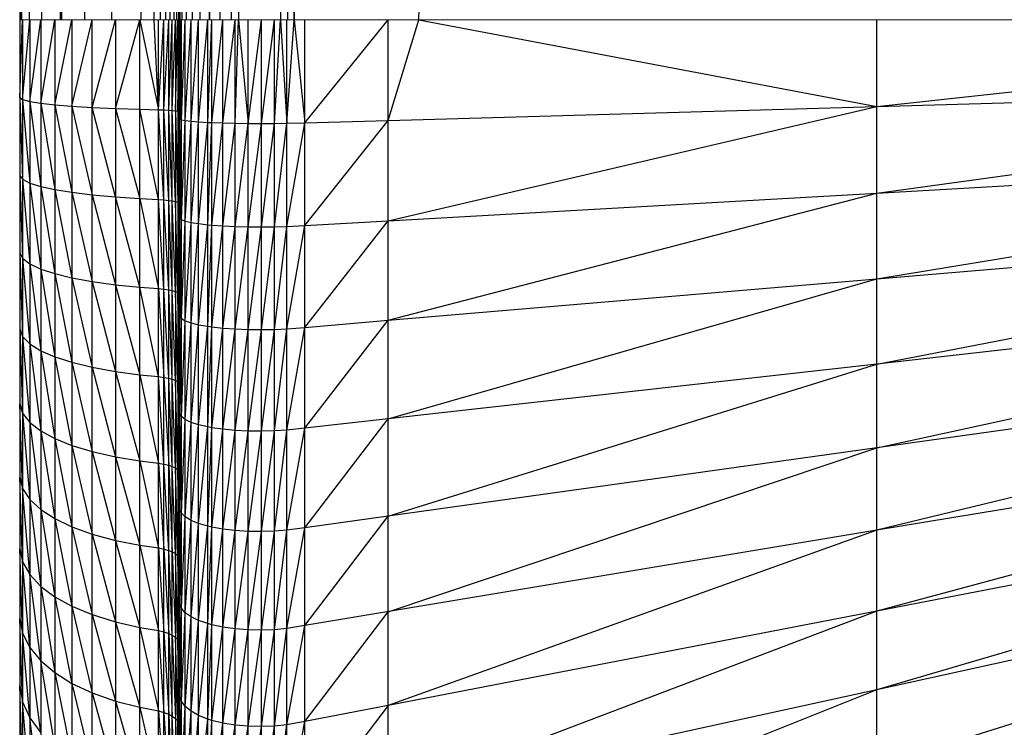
# Paper-space layout '_Right' of a CAD drawing. Header units: millimetres. Extents: x -464 to -1, y 0 to 650.
# Tile 3 of 50: x -464 to -449, y 16 to 26. Entities that reach past the tile are written whole.
import ezdxf

# ---------------------------------------------------------------- set-up
doc = ezdxf.new("R2010")
doc.units = ezdxf.units.MM

psp = doc.layouts.new('_Right')

# ---------------------------------------------------------------- linework, layer by layer
at = {"color": 7, "linetype": 'Continuous', "lineweight": 25}
for p, q in [((-461.262, 3.719), (-461.262, 646.63)), ((-463.587, 26.301), (-463.597, 624.049)), ((-463.597, 26.301), (-463.597, 624.049)), ((-463.571, 26.301), (-463.587, 624.049)), ((-463.587, 26.301), (-463.587, 624.049)), ((-463.461, 26.301), (-463.571, 624.049)), ((-463.571, 26.301), (-463.571, 624.049)), ((-463.279, 26.301), (-463.461, 624.049)), ((-463.461, 26.301), (-463.461, 624.049)), ((-463.006, 26.301), (-463.279, 624.049)), ((-463.279, 26.301), (-463.279, 624.049)), ((-462.986, 26.301), (-463.006, 624.049)), ((-463.006, 26.301), (-463.006, 624.049)), ((-462.65, 26.301), (-462.986, 624.049)), ((-462.986, 26.301), (-462.986, 624.049)), ((-462.253, 26.301), (-462.65, 624.049)), ((-462.65, 26.301), (-462.65, 624.049)), ((-461.822, 26.301), (-462.253, 624.049)), ((-462.253, 26.301), (-462.253, 624.049)), ((-461.632, 26.301), (-461.822, 624.049)), ((-461.822, 26.301), (-461.822, 624.049)), ((-461.632, 624.049), (-461.544, 26.301)), ((-461.632, 26.301), (-461.632, 624.049)), ((-461.544, 624.049), (-461.467, 26.301)), ((-461.544, 624.049), (-461.544, 26.301)), ((-461.467, 624.049), (-461.402, 26.301)), ((-461.467, 624.049), (-461.467, 26.301)), ((-461.402, 624.049), (-461.347, 26.301)), ((-461.402, 624.049), (-461.402, 26.301)), ((-461.347, 624.049), (-461.305, 26.301)), ((-461.347, 624.049), (-461.347, 26.301)), ((-461.305, 624.049), (-461.277, 26.301)), ((-461.305, 624.049), (-461.305, 26.301)), ((-461.277, 624.049), (-461.264, 26.301)), ((-461.277, 624.049), (-461.277, 26.301)), ((-461.264, 624.049), (-461.264, 26.301)), ((-461.259, 26.301), (-461.262, 624.049)), ((-461.253, 26.301), (-461.259, 624.049)), ((-461.259, 26.301), (-461.259, 624.049)), ((-461.221, 26.301), (-461.253, 624.049)), ((-461.253, 26.301), (-461.253, 624.049)), ((-461.221, 26.301), (-461.221, 624.049)), ((-461.16, 26.301), (-461.221, 624.049)), ((-461.16, 26.301), (-461.16, 624.049)), ((-461.072, 26.301), (-461.16, 624.049)), ((-460.96, 26.301), (-461.072, 624.049)), ((-461.072, 26.301), (-461.072, 624.049)), ((-460.825, 26.301), (-460.96, 624.049)), ((-460.96, 26.301), (-460.96, 624.049)), ((-460.825, 624.049), (-460.825, 26.301)), ((-460.825, 624.049), (-460.672, 26.301)), ((-460.672, 624.049), (-460.672, 26.301)), ((-460.672, 624.049), (-460.504, 26.301)), ((-460.504, 624.049), (-460.504, 26.301)), ((-460.504, 624.049), (-460.399, 26.301)), ((-459.785, 624.049), (-460.399, 26.301)), ((-460.399, 624.049), (-460.399, 26.301)), ((-459.785, 624.049), (-459.681, 26.301)), ((-459.785, 624.049), (-459.785, 26.301)), ((-459.681, 624.049), (-459.681, 26.301)), ((-459.681, 624.049), (-459.581, 26.301)), ((-459.581, 624.049), (-459.581, 26.301)), ((-459.581, 26.301), (-457.756, 624.049)), ((-457.756, 26.301), (-438.956, 624.049)), ((-463.602, 25.158), (-463.562, 26.301)), ((-463.602, 26.301), (-463.602, 8.106)), ((-463.562, 25.13), (-463.456, 26.301)), ((-463.562, 26.301), (-463.562, 7.657)), ((-463.456, 25.103), (-463.294, 26.301)), ((-463.456, 26.301), (-463.456, 7.217)), ((-463.294, 25.077), (-463.09, 26.301)), ((-463.294, 26.301), (-463.294, 6.813)), ((-463.09, 25.055), (-462.838, 26.301)), ((-463.09, 26.301), (-463.09, 6.457)), ((-462.838, 25.034), (-462.541, 26.301)), ((-462.838, 26.301), (-462.838, 6.13)), ((-462.541, 25.016), (-462.201, 26.301)), ((-462.541, 5.84), (-462.541, 26.301)), ((-462.201, 25), (-461.843, 26.301)), ((-462.201, 26.301), (-462.201, 5.59)), ((-461.843, 26.301), (-461.571, 24.982)), ((-461.843, 5.4), (-461.843, 26.301)), ((-461.571, 24.982), (-461.632, 26.301)), ((-461.571, 24.982), (-461.491, 26.301)), ((-461.571, 5.291), (-461.571, 26.301)), ((-461.491, 24.979), (-461.421, 26.301)), ((-461.491, 5.245), (-461.491, 26.301)), ((-461.421, 24.975), (-461.368, 26.301)), ((-461.421, 5.188), (-461.421, 26.301)), ((-461.368, 24.972), (-461.322, 26.301)), ((-461.368, 5.13), (-461.368, 26.301)), ((-461.322, 24.967), (-461.288, 26.301)), ((-461.322, 26.301), (-461.322, 5.061)), ((-461.288, 24.963), (-461.268, 26.301)), ((-461.288, 26.301), (-461.288, 4.986)), ((-461.262, 25.344), (-461.268, 26.301)), ((-461.268, 26.301), (-461.268, 4.907)), ((-461.262, 26.301), (-461.253, 26.301)), ((-461.262, 24.988), (-461.26, 26.301)), ((-461.26, 2.683), (-461.26, 26.301)), ((-461.26, 24.928), (-461.259, 26.301)), ((-461.259, 26.301), (-461.258, 24.846)), ((-461.259, 24.875), (-461.259, 26.301)), ((-461.259, 1.778), (-461.259, 26.301)), ((-461.258, 1.283), (-461.258, 26.301)), ((-461.258, 24.846), (-461.235, 26.301)), ((-461.235, 1.101), (-461.235, 26.301)), ((-461.235, 24.836), (-461.18, 26.301)), ((-461.18, 24.825), (-461.094, 26.301)), ((-461.18, 0.911), (-461.18, 26.301)), ((-461.094, 24.814), (-460.982, 26.301)), ((-461.094, 0.736), (-461.094, 26.301)), ((-460.982, 0.579), (-460.982, 26.301)), ((-460.982, 24.805), (-460.848, 26.301)), ((-460.848, 24.797), (-460.789, 26.301)), ((-460.848, 0.444), (-460.848, 26.301)), ((-460.789, 0.397), (-460.789, 26.301)), ((-460.789, 24.795), (-460.629, 26.301)), ((-460.629, 24.789), (-460.446, 26.301)), ((-460.629, 0.297), (-460.629, 26.301)), ((-460.446, 24.785), (-460.399, 26.301)), ((-460.446, 0.221), (-460.446, 26.301)), ((-460.399, 26.301), (-460.258, 24.782)), ((-460.258, 24.782), (-460.064, 26.301)), ((-460.258, 0.178), (-460.258, 26.301)), ((-460.064, 0.166), (-460.064, 26.301)), ((-460.064, 24.781), (-459.873, 26.301)), ((-459.873, 0.187), (-459.873, 26.301)), ((-459.873, 24.783), (-459.785, 26.301)), ((-459.785, 26.301), (-459.691, 24.785)), ((-459.691, 0.237), (-459.691, 26.301)), ((-459.691, 24.785), (-459.581, 26.301)), ((-459.581, 26.301), (-459.426, 24.793)), ((-459.426, 0.36), (-459.426, 26.301)), ((-459.426, 24.793), (-458.207, 26.301)), ((-458.207, 0.953), (-458.207, 26.301)), ((-458.207, 24.827), (-457.756, 26.301)), ((-457.756, 26.301), (-451.05, 25.03)), ((-451.05, 4.44), (-451.05, 26.301)), ((-451.05, 25.03), (-439.409, 26.301)), ((-461.268, 24.958), (-461.262, 25.344)), ((-451.05, 25.03), (-439.409, 25.36)), ((-451.05, 23.763), (-439.409, 25.36)), ((-463.602, 25.158), (-463.562, 25.13)), ((-463.602, 25.158), (-463.562, 23.964)), ((-463.562, 25.13), (-463.456, 25.103)), ((-463.562, 25.13), (-463.456, 23.909)), ((-463.456, 25.103), (-463.294, 25.077)), ((-463.456, 25.103), (-463.294, 23.858)), ((-463.294, 25.077), (-463.09, 25.055)), ((-463.294, 25.077), (-463.09, 23.814)), ((-463.09, 25.055), (-462.838, 25.034)), ((-463.09, 25.055), (-462.838, 23.773)), ((-462.838, 25.034), (-462.541, 25.016)), ((-462.838, 25.034), (-462.541, 23.736)), ((-462.541, 25.016), (-462.201, 25)), ((-462.201, 23.705), (-462.541, 25.016)), ((-462.201, 25), (-461.843, 24.989)), ((-462.201, 25), (-461.843, 23.681)), ((-461.843, 24.989), (-461.571, 24.982)), ((-461.571, 23.668), (-461.843, 24.989)), ((-461.571, 24.982), (-461.491, 24.979)), ((-461.491, 23.662), (-461.571, 24.982)), ((-461.491, 24.979), (-461.421, 24.975)), ((-461.421, 23.655), (-461.491, 24.979)), ((-461.421, 24.975), (-461.368, 24.972)), ((-461.368, 23.648), (-461.421, 24.975)), ((-461.368, 24.972), (-461.322, 24.967)), ((-461.322, 23.639), (-461.368, 24.972)), ((-461.322, 24.967), (-461.288, 24.963)), ((-461.322, 24.967), (-461.288, 23.629)), ((-461.288, 24.963), (-461.268, 24.958)), ((-461.288, 24.963), (-461.268, 23.62)), ((-461.268, 24.958), (-461.262, 24.953)), ((-461.268, 24.958), (-461.262, 24.372)), ((-461.262, 24.988), (-461.26, 24.928)), ((-458.207, 24.827), (-451.05, 25.03)), ((-458.207, 23.358), (-451.05, 25.03)), ((-461.262, 24.272), (-461.26, 24.928)), ((-461.26, 24.928), (-461.259, 24.875)), ((-461.26, 23.559), (-461.259, 24.875)), ((-461.259, 24.875), (-461.258, 24.846)), ((-461.259, 23.454), (-461.258, 24.846)), ((-461.258, 24.846), (-461.235, 24.836)), ((-461.258, 23.396), (-461.235, 24.836)), ((-461.235, 24.836), (-461.18, 24.825)), ((-461.235, 23.375), (-461.18, 24.825)), ((-461.18, 24.825), (-461.094, 24.814)), ((-461.18, 23.353), (-461.094, 24.814)), ((-461.094, 24.814), (-460.982, 24.805)), ((-461.094, 23.333), (-460.982, 24.805)), ((-460.982, 24.805), (-460.848, 24.797)), ((-459.426, 24.793), (-458.207, 24.827)), ((-459.426, 23.289), (-458.207, 24.827)), ((-460.982, 23.315), (-460.848, 24.797)), ((-460.848, 24.797), (-460.789, 24.795)), ((-460.848, 23.299), (-460.789, 24.795)), ((-460.789, 24.795), (-460.629, 24.789)), ((-460.789, 23.294), (-460.629, 24.789)), ((-460.629, 24.789), (-460.446, 24.785)), ((-460.629, 23.282), (-460.446, 24.785)), ((-460.446, 24.785), (-460.258, 24.782)), ((-460.446, 23.273), (-460.258, 24.782)), ((-460.258, 24.782), (-460.064, 24.781)), ((-460.258, 23.268), (-460.064, 24.781)), ((-460.064, 24.781), (-459.873, 24.783)), ((-460.064, 23.267), (-459.873, 24.783)), ((-459.873, 24.783), (-459.691, 24.785)), ((-459.873, 23.269), (-459.691, 24.785)), ((-459.691, 24.785), (-459.426, 24.793)), ((-459.691, 23.275), (-459.426, 24.793)), ((-461.268, 23.62), (-461.262, 24.372)), ((-451.05, 23.763), (-439.409, 24.421)), ((-451.05, 22.505), (-439.409, 24.421)), ((-461.26, 23.559), (-461.262, 24.272)), ((-463.602, 24.02), (-463.562, 23.964)), ((-463.602, 24.02), (-463.562, 22.807)), ((-463.562, 23.964), (-463.456, 23.909)), ((-463.562, 23.964), (-463.456, 22.725)), ((-463.456, 23.909), (-463.294, 23.858)), ((-463.456, 23.909), (-463.294, 22.649)), ((-463.294, 23.858), (-463.09, 23.814)), ((-463.294, 23.858), (-463.09, 22.583)), ((-463.09, 23.814), (-462.838, 23.773)), ((-463.09, 23.814), (-462.838, 22.521)), ((-462.838, 23.773), (-462.541, 23.736)), ((-462.838, 23.773), (-462.541, 22.467)), ((-462.541, 23.736), (-462.201, 23.705)), ((-462.541, 23.736), (-462.201, 22.42)), ((-462.201, 23.705), (-461.843, 23.681)), ((-461.843, 22.384), (-462.201, 23.705)), ((-461.843, 23.681), (-461.571, 23.668)), ((-461.843, 23.681), (-461.571, 22.364)), ((-461.571, 23.668), (-461.491, 23.662)), ((-461.491, 22.355), (-461.571, 23.668)), ((-461.491, 23.662), (-461.421, 23.655)), ((-461.421, 22.345), (-461.491, 23.662)), ((-461.421, 23.655), (-461.368, 23.648)), ((-461.368, 22.334), (-461.421, 23.655)), ((-461.262, 23.679), (-461.26, 23.559)), ((-458.207, 23.358), (-451.05, 23.763)), ((-458.207, 21.899), (-451.05, 23.763)), ((-461.368, 23.648), (-461.322, 23.639)), ((-461.322, 22.321), (-461.368, 23.648)), ((-461.322, 23.639), (-461.288, 23.629)), ((-461.288, 22.307), (-461.322, 23.639)), ((-461.288, 23.629), (-461.268, 23.62)), ((-461.288, 23.629), (-461.268, 22.292)), ((-461.268, 23.62), (-461.262, 23.61)), ((-461.268, 22.292), (-461.262, 23.61)), ((-461.262, 23.237), (-461.26, 23.559)), ((-461.262, 22.38), (-461.26, 23.559)), ((-461.26, 23.559), (-461.259, 23.454)), ((-461.26, 22.2), (-461.259, 23.454)), ((-461.259, 23.454), (-461.258, 23.396)), ((-461.259, 22.043), (-461.258, 23.396)), ((-461.258, 23.396), (-461.235, 23.375)), ((-461.258, 21.957), (-461.235, 23.375)), ((-461.235, 23.375), (-461.18, 23.353)), ((-451.05, 22.505), (-439.409, 23.489)), ((-451.05, 21.259), (-439.409, 23.489)), ((-461.235, 21.925), (-461.18, 23.353)), ((-461.18, 23.353), (-461.094, 23.333)), ((-461.18, 21.892), (-461.094, 23.333)), ((-461.094, 23.333), (-460.982, 23.315)), ((-461.094, 21.862), (-460.982, 23.315)), ((-460.982, 23.315), (-460.848, 23.299)), ((-460.982, 21.834), (-460.848, 23.299)), ((-460.848, 23.299), (-460.789, 23.294)), ((-460.848, 21.811), (-460.789, 23.294)), ((-460.789, 23.294), (-460.629, 23.282)), ((-460.789, 21.803), (-460.629, 23.282)), ((-460.629, 23.282), (-460.446, 23.273)), ((-460.629, 21.785), (-460.446, 23.273)), ((-460.446, 23.273), (-460.258, 23.268)), ((-460.446, 21.772), (-460.258, 23.268)), ((-460.258, 23.268), (-460.064, 23.267)), ((-460.258, 21.765), (-460.064, 23.267)), ((-460.064, 23.267), (-459.873, 23.269)), ((-460.064, 21.763), (-459.873, 23.269)), ((-459.873, 23.269), (-459.691, 23.275)), ((-459.873, 21.766), (-459.691, 23.275)), ((-459.691, 23.275), (-459.426, 23.289)), ((-459.691, 21.775), (-459.426, 23.289)), ((-459.426, 23.289), (-458.207, 23.358)), ((-459.426, 21.796), (-458.207, 23.358)), ((-463.602, 22.892), (-463.562, 22.807)), ((-463.602, 22.892), (-463.562, 21.664)), ((-463.562, 22.807), (-463.456, 22.725)), ((-463.562, 22.807), (-463.456, 21.555)), ((-463.456, 22.725), (-463.294, 22.649)), ((-463.456, 22.725), (-463.294, 21.454)), ((-463.294, 22.649), (-463.09, 22.583)), ((-463.294, 22.649), (-463.09, 21.366)), ((-463.09, 22.583), (-462.838, 22.521)), ((-463.09, 22.583), (-462.838, 21.285)), ((-462.838, 22.521), (-462.541, 22.467)), ((-462.838, 22.521), (-462.541, 21.212)), ((-458.207, 21.899), (-451.05, 22.505)), ((-458.207, 20.455), (-451.05, 22.505)), ((-439.409, 22.567), (-451.05, 21.259)), ((-451.05, 20.031), (-439.409, 22.567)), ((-462.541, 22.467), (-462.201, 22.42)), ((-462.541, 22.467), (-462.201, 21.15)), ((-462.201, 22.42), (-461.843, 22.384)), ((-462.201, 22.42), (-461.843, 21.103)), ((-461.843, 22.384), (-461.571, 22.364)), ((-461.571, 21.076), (-461.843, 22.384)), ((-461.571, 22.364), (-461.491, 22.355)), ((-461.571, 22.364), (-461.491, 21.064)), ((-461.491, 22.355), (-461.421, 22.345)), ((-461.421, 21.05), (-461.491, 22.355)), ((-461.262, 22.38), (-461.26, 22.2)), ((-461.421, 22.345), (-461.368, 22.334)), ((-461.368, 21.036), (-461.421, 22.345)), ((-461.368, 22.334), (-461.322, 22.321)), ((-461.322, 21.019), (-461.368, 22.334)), ((-461.322, 22.321), (-461.288, 22.307)), ((-461.288, 21), (-461.322, 22.321)), ((-461.288, 22.307), (-461.268, 22.292)), ((-461.268, 20.981), (-461.288, 22.307)), ((-461.268, 22.292), (-461.262, 22.278)), ((-461.262, 21.395), (-461.268, 22.292)), ((-461.262, 21.093), (-461.26, 22.2)), ((-461.26, 22.2), (-461.259, 22.043)), ((-461.26, 20.854), (-461.259, 22.043)), ((-461.259, 22.043), (-461.258, 21.957)), ((-461.259, 20.646), (-461.258, 21.957)), ((-461.258, 21.957), (-461.235, 21.925)), ((-461.258, 20.531), (-461.235, 21.925)), ((-461.235, 21.925), (-461.18, 21.892)), ((-463.602, 21.776), (-463.562, 21.664)), ((-463.602, 21.776), (-463.562, 20.54)), ((-461.235, 20.489), (-461.18, 21.892)), ((-461.18, 21.892), (-461.094, 21.862)), ((-461.18, 20.446), (-461.094, 21.862)), ((-461.094, 21.862), (-460.982, 21.834)), ((-461.094, 20.405), (-460.982, 21.834)), ((-460.982, 21.834), (-460.848, 21.811)), ((-460.982, 20.369), (-460.848, 21.811)), ((-460.848, 21.811), (-460.789, 21.803)), ((-460.848, 20.338), (-460.789, 21.803)), ((-460.789, 21.803), (-460.629, 21.785)), ((-460.789, 20.327), (-460.629, 21.785)), ((-460.629, 21.785), (-460.446, 21.772)), ((-459.873, 21.766), (-459.691, 21.775)), ((-459.873, 20.279), (-459.691, 21.775)), ((-459.691, 21.775), (-459.426, 21.796)), ((-459.691, 20.29), (-459.426, 21.796)), ((-459.426, 20.318), (-458.207, 21.899)), ((-459.426, 21.796), (-458.207, 21.899)), ((-463.562, 21.664), (-463.456, 21.555)), ((-463.562, 21.664), (-463.456, 20.404)), ((-460.629, 20.304), (-460.446, 21.772)), ((-460.446, 21.772), (-460.258, 21.765)), ((-460.446, 20.287), (-460.258, 21.765)), ((-460.258, 21.765), (-460.064, 21.763)), ((-460.258, 20.277), (-460.064, 21.763)), ((-460.064, 21.763), (-459.873, 21.766)), ((-460.064, 20.274), (-459.873, 21.766)), ((-439.409, 21.657), (-451.05, 20.031)), ((-439.409, 21.657), (-451.05, 18.824)), ((-463.456, 21.555), (-463.294, 21.454)), ((-463.456, 21.555), (-463.294, 20.279)), ((-463.294, 21.454), (-463.09, 21.366)), ((-463.294, 21.454), (-463.09, 20.169)), ((-463.09, 21.366), (-462.838, 21.285)), ((-463.09, 21.366), (-462.838, 20.068)), ((-461.268, 20.981), (-461.262, 21.395)), ((-462.838, 21.285), (-462.541, 21.212)), ((-462.838, 21.285), (-462.541, 19.978)), ((-462.541, 21.212), (-462.201, 21.15)), ((-462.541, 21.212), (-462.201, 19.901)), ((-458.207, 19.031), (-451.05, 21.259)), ((-451.05, 21.259), (-458.207, 20.455)), ((-462.201, 21.15), (-461.843, 21.103)), ((-462.201, 21.15), (-461.843, 19.842)), ((-461.843, 21.103), (-461.571, 21.076)), ((-461.843, 21.103), (-461.571, 19.809)), ((-461.571, 21.076), (-461.491, 21.064)), ((-461.491, 19.794), (-461.571, 21.076)), ((-461.491, 21.064), (-461.421, 21.05)), ((-461.491, 21.064), (-461.421, 19.777)), ((-461.26, 20.854), (-461.262, 21.093)), ((-461.421, 21.05), (-461.368, 21.036)), ((-461.368, 19.759), (-461.421, 21.05)), ((-461.368, 21.036), (-461.322, 21.019)), ((-461.322, 19.737), (-461.368, 21.036)), ((-461.322, 21.019), (-461.288, 21)), ((-461.288, 19.714), (-461.322, 21.019)), ((-461.288, 21), (-461.268, 20.981)), ((-461.268, 19.69), (-461.288, 21)), ((-461.268, 20.981), (-461.262, 20.961)), ((-461.262, 20.393), (-461.268, 20.981)), ((-461.262, 20.087), (-461.26, 20.854)), ((-461.259, 20.646), (-461.26, 20.854)), ((-463.602, 20.678), (-463.562, 20.54)), ((-463.562, 19.438), (-463.602, 20.678)), ((-461.26, 19.527), (-461.259, 20.646)), ((-461.258, 20.531), (-461.259, 20.646)), ((-439.409, 20.763), (-451.05, 17.642)), ((-439.409, 20.763), (-451.05, 18.824)), ((-463.562, 20.54), (-463.456, 20.404)), ((-463.562, 20.54), (-463.456, 19.276)), ((-461.259, 19.268), (-461.258, 20.531)), ((-461.235, 20.489), (-461.258, 20.531)), ((-461.258, 19.126), (-461.235, 20.489)), ((-461.18, 20.446), (-461.235, 20.489)), ((-463.456, 20.404), (-463.294, 20.279)), ((-463.456, 20.404), (-463.294, 19.127)), ((-461.268, 19.69), (-461.262, 20.393)), ((-461.235, 19.074), (-461.18, 20.446)), ((-461.094, 20.405), (-461.18, 20.446)), ((-461.18, 19.019), (-461.094, 20.405)), ((-460.982, 20.369), (-461.094, 20.405)), ((-461.094, 18.969), (-460.982, 20.369)), ((-460.848, 20.338), (-460.982, 20.369)), ((-460.982, 18.924), (-460.848, 20.338)), ((-460.789, 20.327), (-460.848, 20.338)), ((-458.207, 20.455), (-459.426, 20.318)), ((-459.426, 18.861), (-458.207, 20.455)), ((-463.294, 20.279), (-463.09, 20.169)), ((-463.294, 20.279), (-463.09, 18.996)), ((-460.848, 18.885), (-460.789, 20.327)), ((-460.629, 20.304), (-460.789, 20.327)), ((-460.789, 18.872), (-460.629, 20.304)), ((-460.446, 20.287), (-460.629, 20.304)), ((-460.629, 18.843), (-460.446, 20.287)), ((-460.258, 20.277), (-460.446, 20.287)), ((-460.446, 18.821), (-460.258, 20.277)), ((-460.064, 20.274), (-460.258, 20.277)), ((-460.258, 18.809), (-460.064, 20.274)), ((-459.873, 20.279), (-460.064, 20.274)), ((-460.064, 18.805), (-459.873, 20.279)), ((-459.691, 20.29), (-459.873, 20.279)), ((-459.873, 18.811), (-459.691, 20.29)), ((-459.426, 20.318), (-459.691, 20.29)), ((-459.691, 18.826), (-459.426, 20.318)), ((-463.09, 20.169), (-462.838, 20.068)), ((-463.09, 20.169), (-462.838, 18.875)), ((-462.838, 20.068), (-462.541, 19.978)), ((-462.838, 20.068), (-462.541, 18.769)), ((-461.26, 19.527), (-461.262, 20.087)), ((-462.541, 19.978), (-462.201, 19.901)), ((-462.541, 19.978), (-462.201, 18.677)), ((-462.201, 19.901), (-461.843, 19.842)), ((-462.201, 19.901), (-461.843, 18.607)), ((-458.207, 17.632), (-451.05, 20.031)), ((-451.05, 20.031), (-458.207, 19.031)), ((-438.956, 19.976), (-451.05, 17.642)), ((-461.843, 19.842), (-461.571, 19.809)), ((-461.843, 19.842), (-461.571, 18.567)), ((-461.571, 19.809), (-461.491, 19.794)), ((-461.571, 19.809), (-461.491, 18.55)), ((-461.491, 19.794), (-461.421, 19.777)), ((-461.421, 18.529), (-461.491, 19.794)), ((-461.421, 19.777), (-461.368, 19.759)), ((-461.421, 19.777), (-461.368, 18.508)), ((-461.368, 19.759), (-461.322, 19.737)), ((-461.322, 18.482), (-461.368, 19.759)), ((-461.26, 19.527), (-461.262, 19.824)), ((-439.409, 19.888), (-451.05, 16.49)), ((-461.322, 19.737), (-461.288, 19.714)), ((-461.288, 18.454), (-461.322, 19.737)), ((-461.288, 19.714), (-461.268, 19.69)), ((-461.268, 18.425), (-461.288, 19.714)), ((-461.262, 19.666), (-461.268, 19.69)), ((-461.268, 18.425), (-461.262, 19.666)), ((-463.602, 19.603), (-463.562, 19.438)), ((-463.562, 18.363), (-463.602, 19.603)), ((-461.262, 19.035), (-461.26, 19.527)), ((-461.259, 19.268), (-461.26, 19.527)), ((-463.562, 19.438), (-463.456, 19.276)), ((-463.456, 18.176), (-463.562, 19.438)), ((-463.456, 19.276), (-463.294, 19.127)), ((-463.456, 19.276), (-463.294, 18.003)), ((-461.26, 18.223), (-461.259, 19.268)), ((-461.258, 19.126), (-461.259, 19.268)), ((-463.294, 19.127), (-463.09, 18.996)), ((-463.294, 19.127), (-463.09, 17.852)), ((-461.26, 18.223), (-461.262, 19.035)), ((-461.259, 17.914), (-461.258, 19.126)), ((-461.235, 19.074), (-461.258, 19.126)), ((-461.258, 17.744), (-461.235, 19.074)), ((-461.18, 19.019), (-461.235, 19.074)), ((-439.409, 19.035), (-451.05, 15.37)), ((-439.409, 19.035), (-451.05, 16.49)), ((-463.09, 18.996), (-462.838, 18.875)), ((-463.09, 18.996), (-462.838, 17.713)), ((-461.235, 17.682), (-461.18, 19.019)), ((-461.094, 18.969), (-461.18, 19.019)), ((-461.18, 17.617), (-461.094, 18.969)), ((-460.982, 18.924), (-461.094, 18.969)), ((-461.094, 17.557), (-460.982, 18.924)), ((-460.848, 18.885), (-460.982, 18.924)), ((-459.426, 17.428), (-458.207, 19.031)), ((-458.207, 19.031), (-459.426, 18.861)), ((-462.838, 18.875), (-462.541, 18.769)), ((-462.838, 18.875), (-462.541, 17.589)), ((-462.541, 18.769), (-462.201, 18.677)), ((-462.541, 18.769), (-462.201, 17.483)), ((-460.982, 17.503), (-460.848, 18.885)), ((-460.789, 18.872), (-460.848, 18.885)), ((-460.848, 17.457), (-460.789, 18.872)), ((-460.629, 18.843), (-460.789, 18.872)), ((-460.789, 17.441), (-460.629, 18.843)), ((-460.446, 18.821), (-460.629, 18.843)), ((-460.629, 17.407), (-460.446, 18.821)), ((-460.258, 18.809), (-460.446, 18.821)), ((-460.446, 17.381), (-460.258, 18.809)), ((-460.064, 18.805), (-460.258, 18.809)), ((-460.258, 17.366), (-460.064, 18.805)), ((-459.873, 18.811), (-460.064, 18.805)), ((-460.064, 17.362), (-459.873, 18.811)), ((-459.691, 18.826), (-459.873, 18.811)), ((-459.873, 17.369), (-459.691, 18.826)), ((-459.426, 18.861), (-459.691, 18.826)), ((-459.691, 17.387), (-459.426, 18.861)), ((-451.05, 18.824), (-459.426, 17.428)), ((-451.05, 18.824), (-458.207, 16.261)), ((-462.201, 18.677), (-461.843, 18.607)), ((-462.201, 18.677), (-461.843, 17.402)), ((-461.843, 18.607), (-461.571, 18.567)), ((-461.843, 18.607), (-461.571, 17.355)), ((-463.602, 18.554), (-463.562, 18.363)), ((-463.562, 17.319), (-463.602, 18.554)), ((-461.571, 18.567), (-461.491, 18.55)), ((-461.571, 18.567), (-461.491, 17.336)), ((-461.491, 18.55), (-461.421, 18.529)), ((-461.491, 18.55), (-461.421, 17.312)), ((-461.421, 18.529), (-461.368, 18.508)), ((-461.368, 17.287), (-461.421, 18.529)), ((-461.368, 18.508), (-461.322, 18.482)), ((-461.368, 18.508), (-461.322, 17.257)), ((-461.322, 18.482), (-461.288, 18.454)), ((-461.288, 17.225), (-461.322, 18.482)), ((-461.26, 18.223), (-461.262, 18.578)), ((-463.562, 18.363), (-463.456, 18.176)), ((-463.456, 17.107), (-463.562, 18.363)), ((-461.288, 18.454), (-461.268, 18.425)), ((-461.268, 17.192), (-461.288, 18.454)), ((-461.262, 18.397), (-461.268, 18.425)), ((-461.268, 17.192), (-461.262, 18.397)), ((-463.456, 18.176), (-463.294, 18.003)), ((-463.294, 16.912), (-463.456, 18.176)), ((-461.262, 17.357), (-461.26, 18.223)), ((-461.262, 17.989), (-461.26, 18.223)), ((-461.259, 17.914), (-461.26, 18.223)), ((-463.294, 18.003), (-463.09, 17.852)), ((-463.294, 18.003), (-463.09, 16.741)), ((-461.26, 16.946), (-461.259, 17.914)), ((-461.258, 17.744), (-461.259, 17.914)), ((-463.09, 17.852), (-462.838, 17.713)), ((-463.09, 17.852), (-462.838, 16.583)), ((-461.259, 16.588), (-461.258, 17.744)), ((-461.235, 17.682), (-461.258, 17.744)), ((-462.838, 17.713), (-462.541, 17.589)), ((-462.838, 17.713), (-462.541, 16.444)), ((-461.258, 16.392), (-461.235, 17.682)), ((-461.18, 17.617), (-461.235, 17.682)), ((-461.235, 16.32), (-461.18, 17.617)), ((-461.094, 17.557), (-461.18, 17.617)), ((-459.426, 16.026), (-458.207, 17.632)), ((-451.05, 17.642), (-458.207, 16.261)), ((-451.05, 17.642), (-458.207, 14.925)), ((-463.602, 17.535), (-463.562, 17.319)), ((-463.562, 16.311), (-463.602, 17.535)), ((-462.541, 17.589), (-462.201, 17.483)), ((-462.541, 17.589), (-462.201, 16.323)), ((-462.201, 17.483), (-461.843, 17.402)), ((-462.201, 17.483), (-461.843, 16.232)), ((-461.18, 16.245), (-461.094, 17.557)), ((-460.982, 17.503), (-461.094, 17.557)), ((-461.094, 16.175), (-460.982, 17.503)), ((-460.848, 17.457), (-460.982, 17.503)), ((-460.982, 16.113), (-460.848, 17.457)), ((-460.789, 17.441), (-460.848, 17.457)), ((-463.562, 17.319), (-463.456, 17.107)), ((-463.456, 16.076), (-463.562, 17.319)), ((-461.843, 17.402), (-461.571, 17.355)), ((-461.843, 17.402), (-461.571, 16.179)), ((-461.571, 17.355), (-461.491, 17.336)), ((-461.571, 17.355), (-461.491, 16.157)), ((-461.491, 17.336), (-461.421, 17.312)), ((-461.491, 17.336), (-461.421, 16.13)), ((-461.421, 17.312), (-461.368, 17.287)), ((-461.421, 17.312), (-461.368, 16.102)), ((-461.26, 16.946), (-461.262, 17.357)), ((-460.848, 16.06), (-460.789, 17.441)), ((-460.629, 17.407), (-460.789, 17.441)), ((-460.789, 16.041), (-460.629, 17.407)), ((-460.446, 17.381), (-460.629, 17.407)), ((-460.629, 16.001), (-460.446, 17.381)), ((-460.258, 17.366), (-460.446, 17.381)), ((-460.446, 15.971), (-460.258, 17.366)), ((-460.064, 17.362), (-460.258, 17.366)), ((-460.258, 15.954), (-460.064, 17.362)), ((-459.873, 17.369), (-460.064, 17.362)), ((-460.064, 15.95), (-459.873, 17.369)), ((-459.691, 17.387), (-459.873, 17.369)), ((-459.873, 15.958), (-459.691, 17.387)), ((-459.426, 17.428), (-459.691, 17.387)), ((-459.691, 15.978), (-459.426, 17.428)), ((-461.368, 17.287), (-461.322, 17.257)), ((-461.368, 17.287), (-461.322, 16.068)), ((-461.322, 17.257), (-461.288, 17.225)), ((-461.288, 16.032), (-461.322, 17.257)), ((-461.288, 17.225), (-461.268, 17.192)), ((-461.268, 15.995), (-461.288, 17.225)), ((-461.262, 17.159), (-461.268, 17.192)), ((-461.262, 16.439), (-461.268, 17.192)), ((-463.456, 17.107), (-463.294, 16.912)), ((-463.294, 15.859), (-463.456, 17.107)), ((-463.294, 16.912), (-463.09, 16.741)), ((-463.09, 15.668), (-463.294, 16.912)), ((-461.26, 16.946), (-461.262, 16.952)), ((-461.262, 16.166), (-461.26, 16.946)), ((-461.259, 16.588), (-461.26, 16.946)), ((-463.09, 16.741), (-462.838, 16.583)), ((-463.09, 16.741), (-462.838, 15.493)), ((-462.838, 16.583), (-462.541, 16.444)), ((-462.838, 16.583), (-462.541, 15.337)), ((-461.26, 15.701), (-461.259, 16.588)), ((-461.258, 16.392), (-461.259, 16.588)), ((-463.602, 16.552), (-463.562, 16.311)), ((-463.562, 15.342), (-463.602, 16.552)), ((-462.541, 16.444), (-462.201, 16.323)), ((-462.541, 16.444), (-462.201, 15.204)), ((-461.268, 15.995), (-461.262, 16.439)), ((-451.05, 16.49), (-458.207, 13.627)), ((-451.05, 16.49), (-458.207, 14.925)), ((-463.562, 16.311), (-463.456, 16.076)), ((-463.456, 15.084), (-463.562, 16.311)), ((-462.201, 16.323), (-461.843, 16.232)), ((-462.201, 16.323), (-461.843, 15.102)), ((-461.259, 15.295), (-461.258, 16.392)), ((-461.235, 16.32), (-461.258, 16.392)), ((-461.258, 15.073), (-461.235, 16.32)), ((-461.18, 16.245), (-461.235, 16.32)), ((-461.843, 16.232), (-461.571, 16.179)), ((-461.843, 16.232), (-461.571, 15.043)), ((-461.571, 16.179), (-461.491, 16.157)), ((-461.571, 16.179), (-461.491, 15.018)), ((-461.491, 16.157), (-461.421, 16.13)), ((-461.491, 16.157), (-461.421, 14.988)), ((-461.26, 15.701), (-461.262, 16.166)), ((-461.235, 14.991), (-461.18, 16.245)), ((-461.094, 16.175), (-461.18, 16.245)), ((-461.18, 14.906), (-461.094, 16.175)), ((-460.982, 16.113), (-461.094, 16.175)), ((-458.207, 16.261), (-459.426, 16.026)), ((-458.207, 16.261), (-459.426, 14.658)), ((-463.456, 16.076), (-463.294, 15.859)), ((-463.294, 14.846), (-463.456, 16.076)), ((-461.421, 16.13), (-461.368, 16.102)), ((-461.421, 16.13), (-461.368, 14.957)), ((-461.368, 16.102), (-461.322, 16.068)), ((-461.322, 14.92), (-461.368, 16.102)), ((-461.322, 16.068), (-461.288, 16.032)), ((-461.322, 16.068), (-461.288, 14.88)), ((-461.288, 16.032), (-461.268, 15.995)), ((-461.268, 14.838), (-461.288, 16.032)), ((-461.094, 14.827), (-460.982, 16.113)), ((-460.848, 16.06), (-460.982, 16.113)), ((-460.982, 14.757), (-460.848, 16.06)), ((-460.789, 16.041), (-460.848, 16.06)), ((-460.848, 14.696), (-460.789, 16.041)), ((-460.629, 16.001), (-460.789, 16.041)), ((-459.426, 16.026), (-459.691, 15.978)), ((-459.691, 14.604), (-459.426, 16.026)), ((-461.262, 15.957), (-461.268, 15.995)), ((-461.262, 15.485), (-461.268, 15.995)), ((-460.789, 14.675), (-460.629, 16.001)), ((-460.446, 15.971), (-460.629, 16.001)), ((-460.629, 14.63), (-460.446, 15.971)), ((-460.258, 15.954), (-460.446, 15.971)), ((-460.446, 14.596), (-460.258, 15.954)), ((-460.064, 15.95), (-460.258, 15.954)), ((-460.258, 14.577), (-460.064, 15.95)), ((-459.873, 15.958), (-460.064, 15.95)), ((-460.064, 14.572), (-459.873, 15.958)), ((-459.691, 15.978), (-459.873, 15.958)), ((-459.873, 14.581), (-459.691, 15.978))]:
    psp.add_line(p, q, dxfattribs=at)
at = {"color": 142, "linetype": 'Continuous', "lineweight": 18, "true_color": 0x0080c0}
for p, q in [((-457.756, 26.301), (-457.756, 624.049)), ((-463.603, 26.301), (-463.596, 26.301)), ((-463.596, 26.301), (-463.562, 26.301)), ((-463.006, 26.301), (-463.562, 26.301)), ((-463.006, 26.301), (-462.986, 26.301)), ((-461.843, 26.301), (-462.986, 26.301)), ((-461.843, 26.301), (-461.822, 26.301)), ((-461.822, 26.301), (-461.571, 26.301)), ((-461.571, 26.301), (-461.368, 26.301)), ((-461.368, 26.301), (-461.347, 26.301)), ((-461.347, 26.301), (-461.322, 26.301)), ((-461.322, 26.301), (-461.305, 26.301)), ((-461.305, 26.301), (-461.288, 26.301)), ((-461.288, 26.301), (-461.277, 26.301)), ((-461.277, 26.301), (-461.268, 26.301)), ((-461.268, 26.301), (-461.262, 26.301)), ((-461.253, 26.301), (-461.244, 26.301)), ((-461.221, 26.301), (-461.244, 26.301)), ((-461.221, 26.301), (-461.2, 26.301)), ((-461.16, 26.301), (-461.2, 26.301)), ((-461.16, 26.301), (-461.125, 26.301)), ((-461.072, 26.301), (-461.125, 26.301)), ((-461.072, 26.301), (-461.02, 26.301)), ((-460.96, 26.301), (-461.02, 26.301)), ((-460.96, 26.301), (-460.892, 26.301)), ((-460.892, 26.301), (-460.446, 26.301)), ((-460.446, 26.301), (-459.76, 26.301)), ((-459.76, 26.301), (-459.691, 26.301)), ((-459.691, 26.301), (-435.704, 26.301))]:
    psp.add_line(p, q, dxfattribs=at)

doc.saveas('drawing.dxf')
